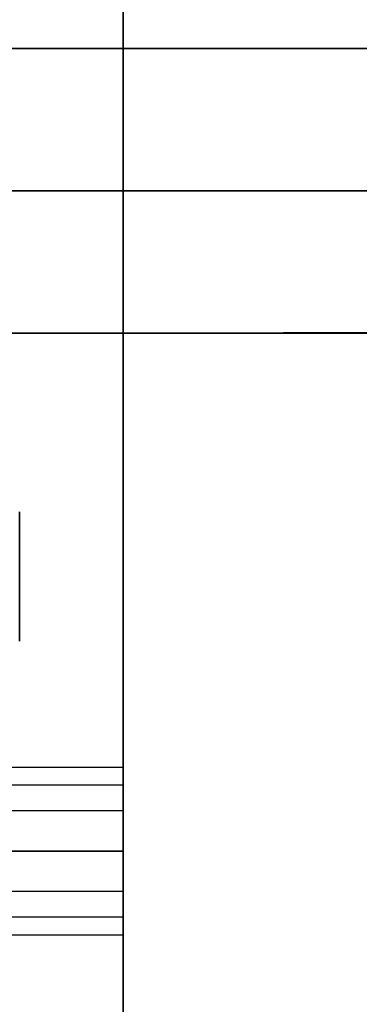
# Model space of a CAD drawing. Header units: millimetres. Extents: x -448 to 1378, y -985 to 990.
# Tile 96 of 117: x 926 to 939, y 169 to 207. Entities that reach past the tile are written whole.
import ezdxf

# ---------------------------------------------------------------- set-up
doc = ezdxf.new("R2010")
doc.units = ezdxf.units.MM
doc.header["$MEASUREMENT"] = 0
doc.layers.add('IGES level 2', color=8, linetype='Continuous')
doc.layers.add('IGES level 46', color=255, linetype='Continuous')

msp = doc.modelspace()

# ---------------------------------------------------------------- linework, layer by layer
at = {"layer": 'IGES level 2'}
for points in [[(930, 985, 20), (930, 0, 20), (930, -985, 20)], [(930, -985, -20), (930, 0, -20), (930, 985, -20)], [(930, -985, -20), (930, 0, -20), (930, 985, -20)], [(930, 985, 20), (930, 0, 20), (930, -985, 20)], [(930, 178.3), (930, 375), (930, 571.7)], [(930, 178.237, -0.644), (925, 178.237, -0.644), (920, 178.237, -0.644)], [(930, 177.551, 2.093), (925, 177.551, 2.093), (920, 177.551, 2.093)], [(930, 176.556, -2.91), (925, 176.556, -2.91), (920, 176.556, -2.91)], [(930, 175, -3.3), (925, 175, -3.3), (920, 175, -3.3)], [(920, 175, 3.3), (925, 175, 3.3), (930, 175, 3.3)], [(920, 175, -3.3), (925, 175, -3.3), (930, 175, -3.3)], [(930, 175, 3.3), (925, 175, 3.3), (920, 175, 3.3)], [(930, 173.444, -2.91), (925, 173.444, -2.91), (920, 173.444, -2.91)], [(930, 172.449, 2.093), (925, 172.449, 2.093), (920, 172.449, 2.093)], [(930, 171.763, -0.644), (925, 171.763, -0.644), (920, 171.763, -0.644)], [(930, -221.7), (930, -25), (930, 171.7)]]:
    msp.add_open_spline(points, degree=2, dxfattribs=at)
for points, weights, knots in [([(926, 185.607, 8.107), (926, 188.107, 8.107), (926, 188.107, 10.607), (926, 188.107, 13.107), (926, 185.607, 13.107)], [1, 0.707106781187, 1, 0.707106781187, 1], [-7.283185, -7.283185, -7.283185, -5.712389, -5.712389, -4.141593, -4.141593, -4.141593]), ([(926, 185.607, 13.107), (926, 183.107, 13.107), (926, 183.107, 10.607), (926, 183.107, 8.107), (926, 185.607, 8.107)], [1, 0.707106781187, 1, 0.707106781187, 1], [-8.283185, -8.283185, -8.283185, -6.712389, -6.712389, -5.141593, -5.141593, -5.141593]), ([(930, 175, 3.3), (930, 178.3, 3.3), (930, 178.3), (930, 178.3, -3.3), (930, 175, -3.3), (930, 171.7, -3.3), (930, 171.7), (930, 171.7, 3.3), (930, 175, 3.3)], [1, 0.707106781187, 1, 0.707106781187, 1, 0.707106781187, 1, 0.707106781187, 1], [0, 0, 0, 1.570796, 1.570796, 3.141593, 3.141593, 4.712389, 4.712389, 6.283185, 6.283185, 6.283185]), ([(930, 175, -3.3), (930, 178.3, -3.3), (930, 178.3), (930, 178.3, 3.3), (930, 175, 3.3)], [1, 0.707106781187, 1, 0.707106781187, 1], [-7.283185, -7.283185, -7.283185, -5.712389, -5.712389, -4.141593, -4.141593, -4.141593]), ([(930, 175, 3.3), (930, 171.7, 3.3), (930, 171.7), (930, 171.7, -3.3), (930, 175, -3.3)], [1, 0.707106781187, 1, 0.707106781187, 1], [-8.283185, -8.283185, -8.283185, -6.712389, -6.712389, -5.141593, -5.141593, -5.141593])]:
    msp.add_rational_spline(points, weights, degree=2, knots=knots, dxfattribs=at)
at = {"layer": 'IGES level 46'}
for points in [[(1350, 206, -397), (465, 206, -397), (-420, 206, -397), (-410.474, 200.5, -387.474), (-400.947, 195, -377.947), (465, 195, -377.947), (1330.947, 195, -377.947), (1340.474, 200.5, -387.474), (1350, 206, -397)], [(-420, 206, -37), (465, 206, -37), (1350, 206, -37), (1340.474, 200.5, -46.526), (1330.947, 195, -56.053), (465, 195, -56.053), (-400.947, 195, -56.053), (-410.474, 200.5, -46.526), (-420, 206, -37)]]:
    msp.add_open_spline(points, degree=2, knots=[0, 0, 0, 1, 1, 2, 2, 3, 3, 4, 4, 4], dxfattribs=at)
for points in [[(1350, 206, -37), (465, 206, -37), (-420, 206, -37)], [(-420, 206, -397), (465, 206, -397), (1350, 206, -397)], [(1340.474, 200.5, -387.474), (465, 200.5, -387.474), (-410.474, 200.5, -387.474)], [(-410.474, 200.5, -46.526), (465, 200.5, -46.526), (1340.474, 200.5, -46.526)], [(-400.947, 195, -56.053), (465, 195, -56.053), (1330.947, 195, -56.053)], [(1330.947, 195, -377.947), (465, 195, -377.947), (-400.947, 195, -377.947)], [(-400.947, 195, -217), (465, 195, -217), (1330.947, 195, -217)]]:
    msp.add_open_spline(points, degree=2, dxfattribs=at)

doc.saveas('drawing.dxf')
